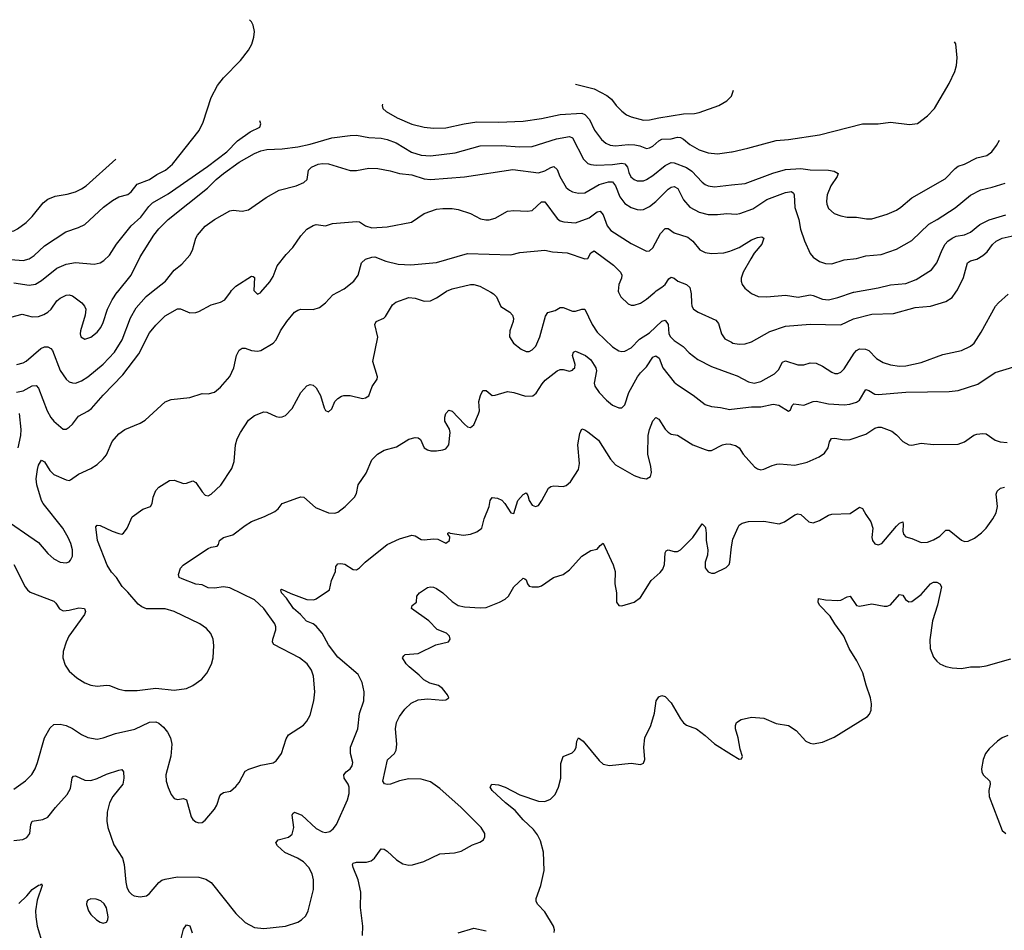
# Model space of a CAD drawing. Header units: inches. Extents: x 1174277 to 1307032, y 522670 to 678486.
# Tile 109 of 121: x 1215388 to 1221768, y 665863 to 671766. Entities that reach past the tile are written whole.
import ezdxf

# ---------------------------------------------------------------- set-up
doc = ezdxf.new("R2010")
doc.units = ezdxf.units.IN
doc.header["$MEASUREMENT"] = 0
for name, color, linetype in [('B2616', 7, 'Continuous'), ('B2617', 7, 'Continuous'), ('B2626', 7, 'Continuous'), ('B2627', 7, 'Continuous')]:
    doc.layers.add(name, color=color, linetype=linetype)

msp = doc.modelspace()

# ---------------------------------------------------------------- linework, layer by layer
at = {"layer": 'B2616', "color": 6}
for points, elevation in [([(1215265.3, 668545.3), (1215510, 668376.6), (1215570, 668305.1), (1215610, 668271.7), (1215650, 668249.4), (1215690, 668244.5), (1215708.2, 668251.8), (1215718.4, 668261.6), (1215731.3, 668288.7), (1215729.9, 668330), (1215719.7, 668370), (1215702.5, 668410), (1215667, 668470), (1215539.7, 668630), (1215529.3, 668650), (1215500, 668750), (1215495.5, 668790), (1215503.2, 668850), (1215510, 668877.8), (1215530, 668910.8), (1215550, 668901), (1215583.5, 668843.5), (1215610, 668818.3), (1215690, 668783.5), (1215710, 668779.7), (1215717.5, 668782.5), (1215770, 668820.8), (1215850, 668856.4), (1215890, 668882.5), (1215930, 668919), (1215950, 668945.2), (1215988.4, 669031.6), (1216030, 669081.6), (1216070, 669110.3), (1216168.6, 669151.4), (1216200.4, 669170), (1216331.5, 669288.5), (1216370, 669304.2), (1216490, 669316.2), (1216570, 669343.5), (1216610, 669341.2), (1216650, 669351.3), (1216690, 669383.9), (1216750, 669453.5), (1216775.2, 669510), (1216794.3, 669590), (1216810, 669624.5), (1216830, 669637), (1216850, 669636.8), (1216890, 669621), (1216930, 669617.2), (1216950, 669622.5), (1217030, 669668.7), (1217049.2, 669690), (1217079.2, 669750), (1217118.7, 669810), (1217170, 669869.2), (1217190, 669882.8), (1217210, 669888.8), (1217290, 669888), (1217330, 669901), (1217370, 669931.4), (1217417.7, 669982.3), (1217449.7, 670000)], 1700), ([(1215330, 669837.9), (1215403.9, 669856.1), (1215470, 669840.5), (1215510, 669842.6), (1215544.8, 669855.2), (1215570, 669870.3), (1215591.4, 669890), (1215630, 669944), (1215650, 669961), (1215690, 669979.9), (1215710, 669981.9), (1215730, 669975.9), (1215791.4, 669931.4), (1215808.9, 669910), (1215816.1, 669890), (1215812.9, 669850), (1215782.3, 669750), (1215780.2, 669730), (1215785, 669710), (1215810, 669695.8), (1215850, 669707.1), (1215890, 669739.6), (1215914.6, 669770), (1215930, 669802.3), (1215958.2, 669890), (1215988.5, 669950), (1216020.9, 669999.1), (1216021.7, 670000)], 2000), ([(1215350, 668235.4), (1215423, 668090), (1215438, 668070), (1215455.8, 668055.8), (1215610, 667995.8), (1215623.5, 667983.5), (1215646, 667946), (1215670, 667934.8), (1215710, 667937.9), (1215772.7, 667952.7), (1215809.1, 667949.1), (1215814.8, 667930), (1215807.3, 667910), (1215707.9, 667770), (1215688.8, 667730), (1215669.1, 667670), (1215667.7, 667630), (1215682.1, 667582.1), (1215710, 667542.5), (1215759.2, 667499.2), (1215810, 667467.7), (1215850, 667452), (1215890, 667446.8), (1215950, 667451.7), (1215970, 667449.1), (1216030, 667425.5), (1216070, 667418.2), (1216150, 667417.3), (1216270, 667433.2), (1216390, 667419.5), (1216469.4, 667430.6), (1216511.1, 667450), (1216568.1, 667491.9), (1216600.4, 667530), (1216631.6, 667588.4), (1216642.5, 667630), (1216646.1, 667710), (1216641.5, 667750), (1216627.6, 667787.6), (1216598.6, 667818.6), (1216554.7, 667850), (1216390, 667929.7), (1216330, 667947), (1216210, 667947.7), (1216180.1, 667960.1), (1216157.1, 667977.1), (1216090, 668055.3), (1216052, 668092), (1216015.2, 668150), (1215984.4, 668184.4), (1215954.9, 668230), (1215893, 668390), (1215881.6, 668478.4), (1215889.7, 668490.3), (1215910, 668487.5), (1215988.6, 668450), (1216030, 668435.4), (1216050, 668431.8), (1216061.7, 668438.3), (1216084.3, 668470), (1216116.4, 668543.6), (1216186.6, 668593.4), (1216235.4, 668610), (1216247.7, 668630), (1216252.7, 668670), (1216270, 668713.5), (1216290, 668736.6), (1216360, 668780), (1216390, 668780.7), (1216450, 668759.2), (1216470, 668761.5), (1216510, 668776.9), (1216530, 668765.7), (1216570, 668705.1), (1216590, 668683.6), (1216610, 668680.1), (1216630, 668690.8), (1216691.1, 668748.9), (1216762.9, 668857.1), (1216778.5, 668901.4), (1216787.8, 669010), (1216798, 669050), (1216818.5, 669090), (1216870, 669169.1), (1216910, 669200.7), (1216970, 669223.7), (1216990, 669222.3), (1217050, 669193.4), (1217070, 669189), (1217090, 669190.7), (1217110, 669199.8), (1217154.9, 669245.1), (1217209.9, 669350), (1217250, 669392.5), (1217270, 669401.4), (1217290, 669396.6), (1217310, 669380.2), (1217337.1, 669330), (1217361.1, 669250), (1217370, 669233.4), (1217390, 669223.8), (1217410, 669242.8), (1217430, 669290.8), (1217449.2, 669310), (1217474.1, 669325.9), (1217489.3, 669330.7), (1217530, 669330.6), (1217610, 669310.2), (1217630, 669315), (1217650, 669328), (1217672.5, 669387.5), (1217704.8, 669435.2), (1217706, 669450), (1217676.4, 669550), (1217708.3, 669708.3), (1217690.5, 669790), (1217698.4, 669810), (1217748, 669832), (1217758.7, 669841.3), (1217803.1, 669916.8), (1217825.1, 669934.9), (1217910, 669965.4), (1217950, 669960.3), (1218010, 669940.5), (1218050, 669942.5), (1218090, 669962.6), (1218144.4, 670000)], 1600), ([(1215367.7, 669352.3), (1215410, 669359.9), (1215470, 669392.5), (1215494.4, 669394.4), (1215510, 669376.6), (1215565.5, 669230), (1215590, 669186.6), (1215610, 669163.2), (1215670, 669112.7), (1215690, 669111.1), (1215710, 669124), (1215730, 669144.7), (1215770, 669195.6), (1215830, 669227.5), (1215854.2, 669245.8), (1215930, 669331.4), (1216057.1, 669462.9), (1216159.8, 669600.2), (1216230, 669736.6), (1216270, 669785.8), (1216330, 669846.1), (1216410.9, 669890.9), (1216430, 669891.8), (1216490, 669865.9), (1216530, 669867), (1216550, 669873.9), (1216630, 669918.6), (1216690, 669934.4), (1216716.8, 669950), (1216753.5, 670000)], 1800), ([(1215370, 669531.6), (1215410, 669540.9), (1215430, 669552.3), (1215526.4, 669633.6), (1215550, 669645.3), (1215570, 669645.7), (1215590, 669635.3), (1215600.8, 669620.8), (1215650, 669492), (1215690, 669435), (1215710, 669419.3), (1215730, 669411.5), (1215750, 669410.6), (1215790, 669424), (1215830, 669450.3), (1215930, 669532.1), (1216003.4, 669610), (1216053.5, 669690), (1216105.9, 669834.1), (1216142.2, 669897.8), (1216207.5, 669972.5), (1216243.2, 670000)], 1900), ([(1216916.2, 670000), (1216930, 669986), (1216950, 669998.3), (1216951.5, 670000)], 1800), ([(1218440.6, 670000), (1218458.4, 669990), (1218477.2, 669970), (1218506.9, 669906.9), (1218564.1, 669870), (1218582.5, 669850), (1218589.1, 669830), (1218586.9, 669810), (1218563.8, 669750), (1218561.9, 669710), (1218588.3, 669670), (1218638.2, 669630), (1218670, 669614.5), (1218690, 669615.5), (1218710, 669625.4), (1218732.4, 669650), (1218758.6, 669710), (1218796.3, 669843.7), (1218810, 669867.4), (1218859.1, 669880.9), (1218890, 669899.9), (1218910, 669899.3), (1218970, 669876.2), (1218990, 669876.9), (1219030.1, 669890.1), (1219050, 669890.5), (1219097.4, 669790), (1219130, 669741.5), (1219230, 669644.6), (1219270, 669620), (1219290, 669615), (1219310, 669617.2), (1219350, 669638.7), (1219404.9, 669695.1), (1219470, 669737.2), (1219550, 669811.8), (1219570, 669818.1), (1219589.2, 669790), (1219594.9, 669730), (1219604.3, 669710), (1219630, 669685.7), (1219687.5, 669647.5), (1219726.8, 669606.8), (1219783.5, 669563.5), (1219870, 669517.7), (1220000, 669471.3)], 1600), ([(1219268.6, 670000), (1219283, 669970), (1219330, 669924.8), (1219350, 669916.1), (1219370, 669914.7), (1219410, 669928.7), (1219450, 669953.7), (1219502.8, 670000)], 1700), ([(1219736.7, 670000), (1219738.7, 669990), (1219740.5, 669930), (1219744.5, 669910), (1219755.3, 669890), (1219785, 669870), (1219898.6, 669818.6), (1219916.3, 669796.3), (1219934.9, 669730), (1219957.7, 669697.7), (1220000, 669675.1)], 1700), ([(1215350, 666778.4), (1215426.9, 666833.1), (1215466.3, 666873.7), (1215488.5, 666910), (1215504.4, 666950), (1215549.7, 667110.3), (1215585, 667175), (1215610, 667197.6), (1215650, 667200), (1215690, 667190), (1215730, 667171.8), (1215790, 667131.5), (1215830, 667112), (1215890, 667102.7), (1215930, 667110.3), (1216010, 667139.8), (1216133.8, 667166.2), (1216230, 667212.3), (1216270, 667214.7), (1216290, 667206), (1216319.7, 667179.7), (1216346.5, 667146.5), (1216364.6, 667110), (1216374.3, 667070), (1216368.3, 666991.7), (1216335.2, 666870), (1216336.6, 666830), (1216350, 666788.1), (1216370, 666743.2), (1216390, 666718.5), (1216410, 666711.2), (1216450, 666718.3), (1216470, 666708), (1216498.7, 666598.7), (1216510, 666582), (1216530, 666567.2), (1216550, 666559.5), (1216570, 666562.4), (1216590, 666578), (1216650, 666648.8), (1216665.4, 666674.6), (1216685.9, 666734.1), (1216694, 666746), (1216710, 666755.6), (1216755, 666765), (1216790, 666794.4), (1216810, 666820.8), (1216850, 666895), (1216872.6, 666907.4), (1216950, 666933.4), (1217030, 666948.7), (1217050, 666962.6), (1217084.1, 667010), (1217115.9, 667104.1), (1217129.8, 667130), (1217227.7, 667192.3), (1217250, 667219.2), (1217270, 667258.3), (1217294.7, 667350), (1217301.4, 667410), (1217291.1, 667510), (1217278.9, 667550), (1217250.7, 667590), (1217201.9, 667630), (1217035.5, 667715.5), (1217026.1, 667730), (1217028, 667750), (1217048.1, 667810), (1217048.4, 667830), (1217042.4, 667850), (1216970.3, 667950), (1216910, 668005.9), (1216750, 668083.8), (1216710, 668090.3), (1216650, 668081.9), (1216610, 668083.9), (1216570, 668103.2), (1216530, 668106.6), (1216440.5, 668140.5), (1216421.4, 668150), (1216416.8, 668170), (1216431.4, 668210), (1216447.9, 668230), (1216476, 668250), (1216610, 668337.1), (1216630, 668347.8), (1216667.8, 668352.2), (1216676.3, 668363.7), (1216684, 668390), (1216710, 668409.4), (1216770, 668427), (1216850, 668487.8), (1216890, 668512.7), (1216974.7, 668545.3), (1217041.2, 668578.8), (1217063.7, 668596.3), (1217089.8, 668630), (1217190, 668666.6), (1217210, 668673.2), (1217230, 668670.9), (1217304.4, 668604.4), (1217390, 668569.3), (1217430, 668566.2), (1217450, 668574.3), (1217497.9, 668610), (1217556.8, 668670), (1217570, 668695.5), (1217581.7, 668750), (1217632.8, 668827.2), (1217670, 668912.7), (1217707.7, 668950), (1217750, 668975.2), (1217830, 668997.6), (1217910, 669046.4), (1217950, 669058.3), (1217970, 669055.8), (1217985.7, 669045.7), (1218009.1, 668990), (1218030, 668977.2), (1218052, 668972), (1218090, 668971.8), (1218130, 668976.8), (1218150, 668984.2), (1218169.9, 669010), (1218178.1, 669090), (1218172.6, 669112.6), (1218144.1, 669164.1), (1218142.6, 669190), (1218150, 669212.2), (1218170, 669233.9), (1218190, 669227.8), (1218270, 669144.6), (1218290, 669127.7), (1218310, 669122.5), (1218330, 669140.2), (1218361.3, 669210), (1218366.7, 669230), (1218363.9, 669290), (1218374.2, 669330), (1218390, 669362), (1218410, 669361.8), (1218450, 669329.1), (1218470, 669331.1), (1218550, 669355.5), (1218590, 669349.5), (1218665.1, 669325.1), (1218712.5, 669327.5), (1218735.8, 669344.2), (1218773.8, 669406.2), (1218794, 669430), (1218870, 669488.9), (1218890, 669499.4), (1218910, 669499.4), (1218950, 669487.4), (1218970, 669494.3), (1218977.7, 669502.3), (1218984.6, 669510), (1218988.1, 669530), (1218970.9, 669590), (1218977.5, 669610), (1218990, 669617.1), (1219053.7, 669590), (1219090, 669561.4), (1219121.9, 669510), (1219126.5, 669490), (1219111, 669410), (1219115, 669390), (1219143.5, 669350), (1219190, 669300.5), (1219230, 669268), (1219270, 669249.1), (1219290, 669249.7), (1219310, 669269.1), (1219335.9, 669350), (1219390.5, 669450), (1219410, 669476.9), (1219450, 669515), (1219490, 669579.2), (1219510, 669586.6), (1219531.3, 669571.3), (1219556.3, 669510), (1219630, 669416.2), (1219650, 669398.5), (1219752.5, 669332.5), (1219830, 669271.2), (1219870, 669259.1), (1219930, 669252.7), (1219990, 669239.3), (1220000, 669240.5)], 1500), ([(1215350, 666444.7), (1215408.1, 666451.9), (1215434.3, 666465.7), (1215454.9, 666490), (1215460.5, 666550), (1215470, 666569.6), (1215537.7, 666582.3), (1215570, 666596.5), (1215620, 666660), (1215696.9, 666743.1), (1215717.1, 666782.9), (1215728, 666852), (1215737.7, 666862.3), (1215750, 666864.1), (1215810, 666837.2), (1215850, 666833.7), (1215890, 666846.4), (1215950, 666875.2), (1216030, 666901.8), (1216050, 666905.1), (1216062.1, 666890), (1216063.1, 666850), (1216055.9, 666810), (1215992.3, 666730), (1215970.4, 666690), (1215956, 666630), (1215953.1, 666570), (1215960.3, 666530), (1215998.1, 666418.1), (1216054.7, 666330), (1216065.4, 666290), (1216076, 666176), (1216083, 666143), (1216095.2, 666115.2), (1216114.7, 666094.7), (1216130, 666086.7), (1216170, 666079.6), (1216210, 666085.6), (1216230, 666101.1), (1216290, 666172.2), (1216310, 666187.3), (1216330, 666195), (1216410.6, 666210.6), (1216550, 666207.6), (1216595.1, 666195.1), (1216630, 666173.3), (1216790, 665971.1), (1216850, 665914.7), (1216910, 665882.3), (1216970, 665875.4), (1217110.7, 665889.3), (1217190, 665915.7), (1217214.4, 665930), (1217242.3, 665957.7), (1217257.8, 665990), (1217292.1, 666127.9), (1217292.2, 666190), (1217284.6, 666230), (1217261.5, 666270), (1217226.6, 666306.6), (1217189, 666330), (1217107.4, 666367.4), (1217058.4, 666410), (1217048.8, 666430), (1217064.3, 666450), (1217130, 666467), (1217153.1, 666486.9), (1217164.9, 666530), (1217153.2, 666610), (1217158.7, 666621.3), (1217170, 666628.1), (1217216.3, 666610), (1217310, 666522.4), (1217350, 666500.4), (1217370, 666496.8), (1217397.2, 666502.8), (1217419.6, 666520.4), (1217440.6, 666550), (1217511.9, 666708.1), (1217523.5, 666750), (1217523, 666790), (1217516.2, 666810), (1217491.3, 666850), (1217488.3, 666870), (1217503.5, 666890), (1217529, 666910), (1217543.2, 666930), (1217546.7, 666950), (1217532.3, 667010), (1217531.9, 667050), (1217580.3, 667170), (1217591.1, 667268.9), (1217617.6, 667350), (1217619.8, 667410), (1217608.3, 667470), (1217581.9, 667521.9), (1217450, 667633.9), (1217390, 667714.7), (1217348.7, 667790), (1217310, 667834.5), (1217290, 667850.7), (1217247.2, 667867.2), (1217208, 667910), (1217162.3, 667950), (1217116.6, 668016.6), (1217085.9, 668050), (1217080.3, 668070), (1217085.9, 668074.1), (1217146, 668046), (1217250, 668007.1), (1217294.4, 668005.6), (1217310, 668010.9), (1217394.8, 668070), (1217408.3, 668130), (1217434.6, 668190), (1217437.7, 668222.3), (1217450, 668238.2), (1217470, 668240.4), (1217495.9, 668235.9), (1217550, 668202), (1217570, 668200.1), (1217590, 668212.6), (1217627.3, 668250), (1217770, 668363.7), (1217850, 668400.1), (1217930, 668424.9), (1217950, 668420.1), (1217990, 668397.5), (1218010, 668394.1), (1218070, 668400.9), (1218098.8, 668398.8), (1218150, 668373), (1218174, 668390), (1218174.5, 668414.5), (1218162, 668430), (1218162, 668438), (1218170, 668442), (1218176.9, 668436.9), (1218263.9, 668423.9), (1218310, 668432), (1218350, 668445.5), (1218383.2, 668470), (1218397.4, 668530), (1218429.4, 668610), (1218437.2, 668650), (1218450, 668667.9), (1218484.9, 668664.9), (1218512, 668652), (1218530.9, 668630.9), (1218570, 668570.3), (1218590, 668565.7), (1218615.6, 668650), (1218650, 668688.9), (1218670, 668698.3), (1218681, 668681), (1218690.1, 668650), (1218710, 668620.1), (1218730, 668609.4), (1218750, 668617.7), (1218772.7, 668650), (1218814.4, 668730), (1218830, 668741.1), (1218850, 668745.1), (1218910, 668739.8), (1218930, 668746.6), (1218957.9, 668770), (1219008.4, 668850), (1219015.9, 668890), (1219004.8, 669010), (1219017.1, 669082.9), (1219030, 669112.8), (1219050, 669107.3), (1219070, 669094.4), (1219139.3, 669039.3), (1219217.5, 668917.5), (1219250, 668881.2), (1219370, 668810.4), (1219410, 668795.4), (1219449.3, 668790.7), (1219475, 668805), (1219481.9, 668830), (1219477.7, 668870), (1219457.6, 668950), (1219461.6, 669070), (1219470, 669110), (1219490, 669165), (1219510, 669187.3), (1219530, 669175.7), (1219570, 669111.4), (1219590, 669091.7), (1219610, 669079.9), (1219650, 669073.4), (1219750, 669009.7), (1219830, 668979.7), (1219850, 668972.8), (1219870, 668974.2), (1219942, 669010), (1219970, 669016.1), (1219994.5, 669014.5), (1220000, 669012.9)], 1400), ([(1215378.9, 668990), (1215396, 669070), (1215397.5, 669110), (1215387, 669213)], 1800), ([(1217608.8, 665830), (1217612, 665890), (1217596.1, 666010), (1217598.7, 666110), (1217581.6, 666190), (1217549.7, 666270.3), (1217545.8, 666290), (1217550, 666297.4), (1217570, 666304.7), (1217635.4, 666304.6), (1217666.1, 666313.9), (1217688.3, 666331.7), (1217730, 666390.9), (1217750, 666388.7), (1217770, 666376.9), (1217830, 666319.9), (1217870, 666293.4), (1217910, 666285.8), (1217932.8, 666287.2), (1218006.6, 666310), (1218110, 666358.3), (1218204.7, 666364.7), (1218250, 666375.4), (1218323.1, 666416.9), (1218370, 666434), (1218393.6, 666450), (1218402.8, 666470), (1218401.8, 666490), (1218378.6, 666530), (1218250, 666660.1), (1218110, 666783.4), (1218050, 666825.5), (1217990, 666842.7), (1217910, 666844.8), (1217850, 666832.1), (1217790.5, 666809.5), (1217770, 666807.8), (1217753.1, 666813.1), (1217741.5, 666830), (1217771.1, 666968.9), (1217816.9, 667010), (1217828.3, 667031.7), (1217831.9, 667070), (1217822.8, 667170), (1217829.1, 667210), (1217850, 667248.7), (1217884, 667296), (1217924.8, 667335.2), (1217970, 667357), (1218030, 667363.9), (1218130, 667355), (1218150, 667358), (1218169.6, 667370), (1218159.8, 667390), (1218128.4, 667430), (1218102, 667450), (1218046.1, 667466.1), (1218007.2, 667487.2), (1217977.4, 667517.4), (1217911.3, 667570), (1217893.2, 667590), (1217869.9, 667630), (1217876.6, 667643.4), (1217886, 667650), (1217970, 667657.3), (1218085.8, 667714.2), (1218166.5, 667733.5), (1218178.7, 667750), (1218173.6, 667770), (1218154.2, 667790), (1218092.6, 667812.6), (1218039.9, 667870), (1217926.3, 667950), (1217931.8, 667968.2), (1217958.6, 667990), (1217962.5, 668030), (1217979.3, 668050), (1218030, 668084.6), (1218050.1, 668090.1), (1218070, 668087.9), (1218090, 668079.4), (1218130, 668051.5), (1218190, 667994.1), (1218230, 667968.1), (1218270, 667959.4), (1218372.8, 667952.8), (1218410, 667956.1), (1218497.1, 667990), (1218535.1, 668010), (1218555.4, 668030), (1218591.1, 668090), (1218650, 668145.1), (1218662.2, 668142.2), (1218670, 668134), (1218678, 668110), (1218690, 668094.8), (1218710, 668090.1), (1218749.3, 668090.7), (1218770, 668095.2), (1218848.2, 668150), (1218910.4, 668169.6), (1218950, 668200.5), (1219030, 668288.3), (1219090, 668324.7), (1219130, 668334), (1219150, 668357.2), (1219170, 668371.7), (1219232.9, 668232.9), (1219247.6, 668190), (1219245.5, 668110), (1219255.4, 668050), (1219256, 667990), (1219270, 667968.9), (1219290, 667966), (1219370, 667991.3), (1219410, 668021.5), (1219479.6, 668130), (1219538.5, 668181.5), (1219555.6, 668204.4), (1219565.7, 668234.3), (1219570.4, 668309.6), (1219577.3, 668322.7), (1219590, 668330.1), (1219630, 668318.8), (1219650, 668319.1), (1219671, 668329), (1219750.5, 668410), (1219810, 668498.5), (1219830, 668478.9), (1219831.7, 668471.7), (1219836.7, 668436.7), (1219836.2, 668390), (1219847.8, 668330), (1219845.1, 668294.9), (1219829.2, 668250), (1219830, 668212.7), (1219850, 668185.9), (1219870, 668178.9), (1219890, 668179.2), (1219965.4, 668214.6), (1219985, 668235), (1219990.8, 668249.2), (1220000.1, 668350)], 1300), ([(1218850.8, 665850), (1218854.6, 665865.4), (1218847.3, 665890), (1218790, 665982.9), (1218746.3, 666030), (1218735.3, 666050), (1218734.6, 666070), (1218765.9, 666154.1), (1218787.5, 666250), (1218783.5, 666370), (1218763, 666443), (1218742.8, 666482.8), (1218717.1, 666517.1), (1218650, 666578.8), (1218599.9, 666639.9), (1218535.2, 666690), (1218449.5, 666770), (1218437.9, 666790), (1218447.3, 666810), (1218490, 666805.8), (1218534.6, 666790), (1218630, 666740.8), (1218750, 666699.5), (1218790, 666698.1), (1218827.1, 666712.9), (1218857.3, 666742.7), (1218878.7, 666790), (1218895, 666850), (1218895.2, 666944.8), (1218909.7, 666990), (1218967.2, 667012.8), (1218985.6, 667030), (1218993.7, 667050), (1218998.3, 667090), (1219009.8, 667110.2), (1219040.2, 667090), (1219142.8, 666962.8), (1219170, 666940.3), (1219210, 666931.6), (1219350, 666947.2), (1219410, 666937.4), (1219430, 666946.5), (1219438.2, 666970), (1219433.1, 667050), (1219439.9, 667110), (1219478, 667190), (1219501.4, 667270), (1219511.9, 667350), (1219530, 667376.3), (1219550, 667384.2), (1219570, 667378), (1219610, 667338.4), (1219670, 667233.7), (1219690, 667207.2), (1219710, 667193.1), (1219773, 667170), (1219830, 667127), (1219890, 667072.4), (1220000, 667003.8)], 1200), ([(1215382.7, 666037.3), (1215434.3, 666085.7), (1215470, 666126.8), (1215510, 666156.4), (1215522.4, 666157.6), (1215530, 666164.4), (1215533.2, 666153.2), (1215501.7, 666058.3), (1215491.6, 665990), (1215492.2, 665950), (1215502.1, 665890), (1215539, 665770)], 1300), ([(1216435.6, 665810), (1216449.7, 665870), (1216470, 665898.4), (1216490, 665893.2), (1216505.9, 665845.9)], 1300), ([(1218230, 665846), (1218330, 665876.1), (1218410, 665858.9)], 1200)]:
    msp.add_lwpolyline(points, dxfattribs=dict(at, elevation=elevation))
at = {"layer": 'B2616', "color": 6, "elevation": 1400}
msp.add_lwpolyline([(1215850, 666067.6), (1215830, 666057.8), (1215823.2, 666050), (1215820.5, 666030), (1215834.2, 665990), (1215850, 665966.1), (1215886.1, 665930), (1215910, 665915.7), (1215930, 665910.1), (1215950, 665915.6), (1215959.9, 665930), (1215962.5, 665950), (1215950, 666008), (1215935.4, 666035.4), (1215913.3, 666053.3), (1215884.8, 666064.8)], close=True, dxfattribs=at)
at = {"layer": 'B2617', "color": 6}
for points, elevation in [([(1215330, 670211), (1215410, 670205.6), (1215450, 670216.5), (1215482.1, 670237.9), (1215550, 670299.2), (1215688.5, 670391.5), (1215770, 670418.3), (1215810, 670439.1), (1215931.5, 670550), (1215990, 670593.6), (1216030, 670617.2), (1216090, 670633.3), (1216110, 670649.1), (1216150, 670699.3), (1216228.7, 670730), (1216276.8, 670763.2), (1216333.5, 670790), (1216377.9, 670830), (1216551.4, 671048.6), (1216577.8, 671102.2), (1216630, 671261.9), (1216670, 671340.1), (1216710, 671389.7), (1216818.7, 671501.3), (1216870.8, 671569.2), (1216891.7, 671608.3), (1216906.4, 671653.6), (1216909.5, 671690), (1216901.2, 671730), (1216890, 671752.2), (1216877.8, 671766.1)], 2200), ([(1218990.8, 671349.1), (1219110, 671318.1), (1219193.7, 671273.7), (1219222.4, 671250), (1219253.1, 671210), (1219290, 671172.2), (1219320.5, 671150), (1219350, 671136), (1219430, 671115.5), (1219470, 671117.4), (1219530, 671129.6), (1219690, 671156.1), (1219761.4, 671158.6), (1219790, 671164.5), (1219917.6, 671210), (1219970, 671239.1), (1219999.8, 671270), (1220000, 671270.5)], 2200), ([(1217739.9, 671218), (1217737.2, 671210), (1217741.7, 671190), (1217762.2, 671170), (1217833.3, 671130), (1217930, 671088), (1218010, 671068.6), (1218070, 671062.4), (1218150, 671065.6), (1218268.3, 671091.7), (1218350, 671103.4), (1218490, 671101.1), (1218650, 671108.3), (1218770, 671126), (1218890, 671151), (1219030, 671159.3), (1219050.9, 671150.9), (1219080, 671120), (1219113.8, 671050), (1219157.7, 670990), (1219185.6, 670965.6), (1219213.6, 670953.6), (1219250, 670947.7), (1219330, 670956.1), (1219373.9, 670953.9), (1219407.3, 670947.3), (1219450, 670931.5), (1219470, 670934.7), (1219490, 670945.6), (1219530, 670980.7), (1219550, 670990.5), (1219610, 670993.8), (1219650, 671003.9), (1219670, 671002.6), (1219690, 670991.4), (1219730, 670957.3), (1219790, 670922.6), (1219850, 670901.9), (1219910, 670895.5), (1220000, 670909.4)], 2100), ([(1215350, 670059.6), (1215450, 670044.8), (1215490, 670051.5), (1215530, 670076), (1215630, 670155.5), (1215690, 670182), (1215750, 670191.2), (1215870, 670181.4), (1215910, 670190.1), (1215934.6, 670205.4), (1215970, 670240.4), (1216016.5, 670310), (1216110.7, 670429.3), (1216174.1, 670485.9), (1216225.7, 670554.3), (1216250, 670578.7), (1216350, 670636.8), (1216605.2, 670814.8), (1216730, 670908.8), (1216800.3, 670979.7), (1216881.7, 671038.3), (1216943.7, 671070), (1216951.1, 671090), (1216945.5, 671109.5)], 2100), ([(1216021.7, 670000), (1216111.4, 670110), (1216170, 670229.7), (1216258.3, 670370), (1216290, 670410.9), (1216350, 670470), (1216605.1, 670674.9), (1216660.7, 670730), (1216708.9, 670770), (1216810, 670842.6), (1216910, 670899.4), (1216950, 670916.2), (1216990, 670924.5), (1217090, 670929.4), (1217190, 670941.2), (1217270, 670958.2), (1217410, 670999.7), (1217530, 671015.6), (1217570, 671016.6), (1217650, 671003.2), (1217730, 670998.7), (1217770, 670989.6), (1217827.8, 670967.8), (1217928, 670908), (1217990, 670888), (1218050, 670882.5), (1218210, 670902.2), (1218372, 670948), (1218510.3, 670950.3), (1218630, 670941.1), (1218710, 670943.5), (1218867, 670993), (1218950, 671009.5), (1218970, 671001.2), (1219041.7, 670861.7), (1219070, 670833.2), (1219090, 670826.3), (1219123.3, 670823.3), (1219230, 670827.1), (1219290, 670837), (1219310, 670832.7), (1219325.8, 670810), (1219334.8, 670774.8), (1219348.4, 670748.4), (1219370, 670729.7), (1219390, 670722), (1219430, 670722), (1219450, 670730.2), (1219490, 670755.7), (1219570, 670820), (1219610, 670839.8), (1219630, 670838.9), (1219710, 670807.4), (1219743.4, 670783.4), (1219810, 670713.7), (1219830, 670698.6), (1219850, 670689.8), (1219890, 670683.6), (1220000, 670694.9)], 2000), ([(1214222, 670000), (1214270, 670022.3), (1214330.1, 670069.9), (1214430, 670100.8), (1214548.7, 670171.3), (1214650, 670217.5), (1214950, 670333), (1215030, 670347.4), (1215170, 670360.6), (1215350, 670397.2), (1215374.9, 670410), (1215430, 670450.5), (1215469, 670490), (1215540.8, 670579.2), (1215570, 670601.7), (1215618, 670622), (1215695, 670635), (1215750, 670649.6), (1215790, 670669.5), (1215819, 670690), (1216011.9, 670861.2)], 2300), ([(1216243.2, 670000), (1216334.2, 670070), (1216390, 670141.9), (1216438.2, 670181.8), (1216490, 670240.5), (1216508.7, 670271.3), (1216529.9, 670350), (1216539.7, 670370), (1216590, 670428.1), (1216650, 670470.8), (1216750, 670526.4), (1216772.2, 670532.2), (1216830, 670523.9), (1216870, 670532.9), (1216986.2, 670613.8), (1217070, 670659.9), (1217179.3, 670690), (1217230.5, 670710), (1217252, 670730), (1217259.3, 670790), (1217280.2, 670810), (1217322, 670830), (1217350, 670834.5), (1217390, 670831.4), (1217530, 670789), (1217570, 670789.4), (1217650, 670802.9), (1217710, 670800.4), (1217790, 670786.6), (1217850, 670768.1), (1217930, 670759.6), (1218010, 670735.4), (1218050, 670730), (1218270, 670746.6), (1218584.8, 670795.2), (1218750, 670774.3), (1218790, 670785.8), (1218830, 670808.1), (1218850, 670813.5), (1218870, 670794.3), (1218887.5, 670750), (1218930, 670678.5), (1218950, 670659.9), (1218970, 670649.8), (1219010, 670640.8), (1219050, 670644.5), (1219142.7, 670697.3), (1219204.2, 670715.8), (1219230, 670715.4), (1219248.9, 670690), (1219277.5, 670617.5), (1219310, 670575.5), (1219350, 670549), (1219390, 670535.3), (1219410, 670533.5), (1219430, 670536.5), (1219470, 670556), (1219510, 670586.9), (1219590, 670666.5), (1219610, 670681.1), (1219630, 670684.4), (1219651.9, 670671.9), (1219690, 670598.2), (1219731.3, 670551.3), (1219790, 670517.3), (1219850, 670504.1), (1219910, 670503.5), (1219970, 670510), (1220000, 670508.1)], 1900), ([(1216951.5, 670000), (1217010, 670066.2), (1217030, 670100.8), (1217057.7, 670170), (1217115.8, 670244.2), (1217158.1, 670290), (1217210, 670364.1), (1217250, 670407.9), (1217290, 670431.3), (1217310, 670437.6), (1217370, 670429), (1217414.2, 670445.8), (1217570, 670458.7), (1217590, 670456.1), (1217630, 670429.7), (1217670, 670417.1), (1217770, 670422.5), (1217926.6, 670453.4), (1218010, 670510.6), (1218090, 670537.3), (1218130, 670541.1), (1218190, 670542.1), (1218230, 670536), (1218310, 670510.4), (1218375.2, 670475.2), (1218408, 670468), (1218430, 670468.8), (1218470, 670480.4), (1218550, 670525.8), (1218590, 670530.1), (1218675.9, 670524.1), (1218710, 670529.8), (1218770, 670585.9), (1218790, 670585.4), (1218870, 670477.1), (1218890, 670462.2), (1218914.6, 670454.6), (1218990, 670449.2), (1219077.7, 670482.3), (1219130, 670520.3), (1219150, 670523.9), (1219170, 670500.5), (1219195, 670430), (1219219.7, 670399.7), (1219350, 670315.3), (1219450, 670264.8), (1219470, 670267.8), (1219490, 670287.1), (1219539.8, 670380.2), (1219570, 670411.5), (1219590, 670412.4), (1219630, 670385.2), (1219716.9, 670356.9), (1219750.2, 670330.2), (1219794.4, 670274.4), (1219830, 670257.4), (1219869.9, 670250.1), (1219950, 670254.9), (1219990, 670264.6), (1220000, 670268.8)], 1800), ([(1217449.7, 670000), (1217490, 670022.4), (1217553.6, 670070), (1217581.4, 670110), (1217603, 670190), (1217630, 670213.5), (1217670, 670227.4), (1217690, 670227.9), (1217761.4, 670201.4), (1217841.4, 670181.4), (1217923.3, 670176.7), (1218090, 670192.3), (1218290, 670250.4), (1218570, 670242.5), (1218630, 670256.2), (1218790, 670272.1), (1218840.2, 670260.2), (1218934.8, 670254.8), (1219050, 670215.2), (1219070, 670218.4), (1219090, 670254), (1219110, 670267.6), (1219235.2, 670175.2), (1219282, 670130), (1219289.8, 670110), (1219287.6, 670090), (1219270.1, 670050), (1219265.8, 670005.8), (1219268.6, 670000)], 1700), ([(1216753.5, 670000), (1216760.8, 670010), (1216790, 670038), (1216890, 670102.8), (1216902, 670102), (1216910, 670094), (1216906.3, 670010), (1216916.2, 670000)], 1800), ([(1219502.8, 670000), (1219512, 670008), (1219550, 670031.8), (1219569.9, 670050.1), (1219594.3, 670085.7), (1219610, 670096.6), (1219630, 670090), (1219652, 670072), (1219708.7, 670048.7), (1219730.8, 670030.8), (1219736.7, 670000)], 1700), ([(1218144.4, 670000), (1218153.6, 670006.4), (1218190, 670022.1), (1218310, 670050.1), (1218330, 670050.1), (1218370, 670039.7), (1218440.6, 670000)], 1600)]:
    msp.add_lwpolyline(points, dxfattribs=dict(at, elevation=elevation))
at = {"layer": 'B2626', "color": 6}
for points, elevation in [([(1220000, 669675.1), (1220009.4, 669670), (1220050, 669662.4), (1220090, 669665.8), (1220130, 669676.8), (1220250, 669744.8), (1220350, 669778.4), (1220510, 669792.9), (1220710, 669788.5), (1220790, 669827), (1220910, 669857.8), (1221050, 669860.6), (1221190, 669900.8), (1221290, 669908.9), (1221390, 669938.6), (1221430, 669964.9), (1221454.8, 670000)], 1700), ([(1220000, 669471.3), (1220037.8, 669457.8), (1220110, 669417.9), (1220148, 669410), (1220190, 669420.4), (1220279.2, 669470), (1220304.7, 669495.3), (1220330, 669545.5), (1220350, 669554.9), (1220430, 669527.9), (1220470, 669528.9), (1220510, 669540.9), (1220550, 669539.9), (1220590, 669521.1), (1220650, 669480.7), (1220670, 669473.2), (1220690, 669472.2), (1220710, 669481.7), (1220730, 669503.8), (1220795, 669605), (1220810, 669622.7), (1220830, 669632.2), (1220869.5, 669629.5), (1220890, 669621.9), (1220940.4, 669570), (1220983.8, 669543.8), (1221030, 669529.2), (1221090, 669519.5), (1221130, 669523.3), (1221230, 669544), (1221370, 669595.7), (1221490, 669622.1), (1221550, 669649.5), (1221571.9, 669668.1), (1221618.8, 669741.2), (1221711.6, 669908.4), (1221730, 669930.5), (1221793.3, 669986.7)], 1600), ([(1220118.3, 670000), (1220130, 669990.5), (1220172.5, 669972.5), (1220228.6, 669968.6), (1220350, 669980.9), (1220431.9, 669968.1), (1220510, 669982.2), (1220530, 669978.5), (1220590, 669954.3), (1220630, 669949.9), (1220690, 669964.8), (1220790, 669999.4), (1220793.4, 670000)], 1800), ([(1220000, 669240.5), (1220130, 669255.9), (1220190, 669257.4), (1220270, 669274.5), (1220307.3, 669267.3), (1220370, 669228.2), (1220383.1, 669236.9), (1220394, 669266), (1220404.8, 669275.2), (1220470, 669266.4), (1220530, 669292), (1220550, 669293.9), (1220630, 669276.8), (1220729.7, 669270.3), (1220767.2, 669272.8), (1220810, 669286.2), (1220830, 669299.6), (1220870, 669367.8), (1220890, 669361.7), (1220930, 669338.6), (1220950, 669335.5), (1221130, 669351), (1221410, 669355.5), (1221470, 669361.4), (1221595.6, 669404.4), (1221710, 669479.8), (1221830, 669515.2)], 1500), ([(1220000, 669012.9), (1220025.5, 669005.5), (1220049.8, 668989.8), (1220077.2, 668950), (1220150, 668868.3), (1220170, 668853.9), (1220190, 668848.2), (1220210, 668851.5), (1220263.7, 668876.3), (1220294.6, 668885.4), (1220312.6, 668887.4), (1220410, 668877.6), (1220490, 668898.2), (1220567.8, 668932.2), (1220603.3, 668956.7), (1220627.4, 668990), (1220636.3, 669030), (1220648.6, 669051.4), (1220670, 669053.1), (1220730, 669041.8), (1220770, 669044.6), (1220870, 669080.3), (1220930, 669118.6), (1220950, 669125.6), (1220970, 669125.2), (1221039.4, 669099.4), (1221070, 669075.1), (1221111.2, 669031.2), (1221150, 669009.6), (1221170, 669008.7), (1221230, 669021.4), (1221310, 669012), (1221470, 669013.6), (1221510, 669030.5), (1221570, 669072.6), (1221590, 669079.9), (1221630, 669084.2), (1221650, 669081), (1221710, 669039.4), (1221740.7, 669030), (1221785.8, 669025.8)], 1400), ([(1220000.1, 668350), (1220010, 668399.7), (1220042.9, 668477.1), (1220051.1, 668490), (1220070, 668502.3), (1220110, 668512.1), (1220210, 668514.9), (1220310, 668498.7), (1220344, 668510), (1220410, 668555.9), (1220430, 668562.7), (1220450, 668559.3), (1220502.6, 668510), (1220530, 668505.4), (1220570, 668518.8), (1220630, 668553.6), (1220650, 668560.5), (1220770, 668565.2), (1220830, 668606.4), (1220850, 668597.7), (1220870, 668558.5), (1220902.7, 668510), (1220915.6, 668470), (1220910.1, 668410), (1220914.7, 668390), (1220930, 668368.8), (1220950, 668361.7), (1220975.2, 668370), (1221070, 668483.4), (1221090, 668503), (1221110, 668511.7), (1221113.7, 668493.7), (1221110.9, 668450), (1221116.1, 668430), (1221130, 668413), (1221170, 668402.4), (1221230, 668376.8), (1221270, 668379.6), (1221310, 668394.2), (1221350, 668418.9), (1221390, 668457), (1221410, 668457.7), (1221490, 668392.7), (1221510, 668384.2), (1221534, 668386), (1221575, 668405), (1221621.2, 668438.8), (1221650.9, 668470), (1221693.9, 668530), (1221714.7, 668570), (1221723.6, 668610), (1221714.9, 668690), (1221722, 668710), (1221742.9, 668730), (1221770, 668736.5)], 1300), ([(1220000, 667003.8), (1220050, 666972.7), (1220065.6, 666974.4), (1220071.1, 666990), (1220056.5, 667036.5), (1220044.1, 667110), (1220026.8, 667170), (1220026.2, 667190), (1220033, 667210), (1220062.7, 667230), (1220130, 667243.9), (1220210, 667238.5), (1220290, 667202.7), (1220370, 667190.2), (1220418.8, 667158.8), (1220482.6, 667090), (1220510, 667075.9), (1220530, 667072.1), (1220590, 667082.3), (1220665.5, 667114.5), (1220882.3, 667250), (1220895.1, 667264.9), (1220905, 667290), (1220908.4, 667331.6), (1220902.1, 667370), (1220872.9, 667452.9), (1220851.9, 667531.9), (1220813.6, 667610), (1220764, 667690), (1220727.8, 667770), (1220669.4, 667849.4), (1220639.3, 667899.3), (1220570.6, 667970), (1220562.7, 667990), (1220565.1, 668014.9), (1220610, 668004.7), (1220690, 668000.5), (1220710, 668003.3), (1220750, 668024.7), (1220770, 668028.4), (1220810, 667968.5), (1220830, 667964.6), (1220910, 667980.2), (1220990, 667963.9), (1221010, 667964.7), (1221030, 667973), (1221090, 668040.4), (1221110, 668035), (1221127.9, 668007.9), (1221150, 667991.4), (1221170, 667994.5), (1221230, 668040.9), (1221290, 668109.4), (1221310, 668119.7), (1221330, 668119.1), (1221349.8, 668109.8), (1221360.4, 668090), (1221335.1, 667970), (1221303.1, 667870), (1221285.8, 667745.8), (1221287.9, 667690), (1221310, 667633.4), (1221330, 667608.2), (1221351.2, 667591.2), (1221390, 667573.5), (1221430, 667563.9), (1221490, 667559.9), (1221550, 667571), (1221610, 667571.3), (1221650, 667577.7), (1221810, 667622.3)], 1200), ([(1221790, 667125.2), (1221754.7, 667110), (1221723.8, 667090), (1221670, 667039.9), (1221646.1, 667010), (1221630.9, 666970), (1221621.5, 666910), (1221623.3, 666890), (1221632.1, 666870), (1221674.8, 666830), (1221676.6, 666810), (1221668.3, 666770), (1221670.1, 666730), (1221753.9, 666510), (1221778.5, 666490)], 1200)]:
    msp.add_lwpolyline(points, dxfattribs=dict(at, elevation=elevation))
at = {"layer": 'B2627', "color": 6}
msp.add_line((1220000, 671270.5, 2200), (1220013.3, 671309.1, 2200), dxfattribs=at)
for points, elevation in [([(1220000, 670909.4), (1220004, 670910), (1220107.2, 670932.8), (1220290, 670982.1), (1220370, 670988.7), (1220570, 671019.7), (1220850, 671090.7), (1220950, 671091.4), (1221030, 671101.8), (1221153.2, 671086.8), (1221206.5, 671093.5), (1221270, 671142.2), (1221315, 671190), (1221410, 671351.8), (1221447.5, 671430), (1221458, 671470), (1221461.9, 671518.1), (1221453.1, 671610), (1221445.9, 671621.7)], 2100), ([(1220000, 670694.9), (1220090, 670704.2), (1220268.8, 670771.2), (1220350, 670795.3), (1220450, 670801.4), (1220510, 670793.8), (1220630, 670791.3), (1220665.1, 670785.1), (1220690.9, 670770), (1220685.9, 670750), (1220643.9, 670690), (1220620.3, 670630), (1220615.8, 670590), (1220618.4, 670570), (1220630, 670543.1), (1220666.8, 670510), (1220710, 670494.1), (1220750, 670486.4), (1220810, 670486.1), (1220875.9, 670475.9), (1220910, 670476.1), (1221010, 670504.4), (1221070, 670531.9), (1221097.5, 670550), (1221170, 670612.2), (1221385.5, 670734.5), (1221450, 670801.3), (1221470, 670815.5), (1221510, 670829.8), (1221590, 670870.1), (1221654.4, 670885.6), (1221686.9, 670910), (1221718.5, 670950), (1221738, 670984.2)], 2000), ([(1220000, 670508.1), (1220030, 670506.1), (1220055.2, 670510), (1220139.1, 670540.9), (1220230, 670601.4), (1220350, 670645.4), (1220390, 670652.2), (1220402.5, 670642.5), (1220407.2, 670630), (1220410, 670548.4), (1220435.8, 670470), (1220447.5, 670407.5), (1220473.5, 670333.5), (1220510.8, 670250.8), (1220530, 670226.3), (1220570, 670199.6), (1220610, 670186.4), (1220650, 670184.1), (1220730, 670210.2), (1220810, 670217.3), (1220870, 670234.6), (1220970, 670243), (1221070, 670278.4), (1221170, 670334.3), (1221279.1, 670440.9), (1221333.9, 670470), (1221450, 670546.2), (1221550, 670628.8), (1221617, 670663), (1221690, 670679.4), (1221773.5, 670706.5)], 1900), ([(1220793.4, 670000), (1220950, 670027.7), (1221030, 670047), (1221130, 670056.6), (1221197.6, 670082.4), (1221295.8, 670144.2), (1221330, 670190), (1221365.1, 670274.9), (1221384.2, 670310), (1221402.4, 670330), (1221430, 670349.1), (1221457.2, 670362.8), (1221510, 670372.4), (1221550, 670388.1), (1221610, 670439.4), (1221670, 670469.7), (1221778, 670502)], 1800), ([(1220000, 670268.8), (1220050, 670289.8), (1220130, 670338.1), (1220170, 670354.9), (1220197.7, 670357.7), (1220210.7, 670350), (1220196.5, 670310), (1220147.9, 670252.1), (1220124.8, 670215.2), (1220075.7, 670130), (1220063.8, 670090), (1220063.8, 670070), (1220070.1, 670050.1), (1220086.1, 670026.1), (1220118.3, 670000)], 1800), ([(1221454.8, 670000), (1221465.2, 670014.8), (1221504.2, 670095.8), (1221529.3, 670190.7), (1221550, 670202.4), (1221590, 670213.6), (1221630, 670236.8), (1221657.9, 670262.1), (1221692, 670308), (1221715.6, 670330), (1221754.6, 670350), (1221870, 670375.1)], 1700)]:
    msp.add_lwpolyline(points, dxfattribs=dict(at, elevation=elevation))

doc.saveas('drawing.dxf')
